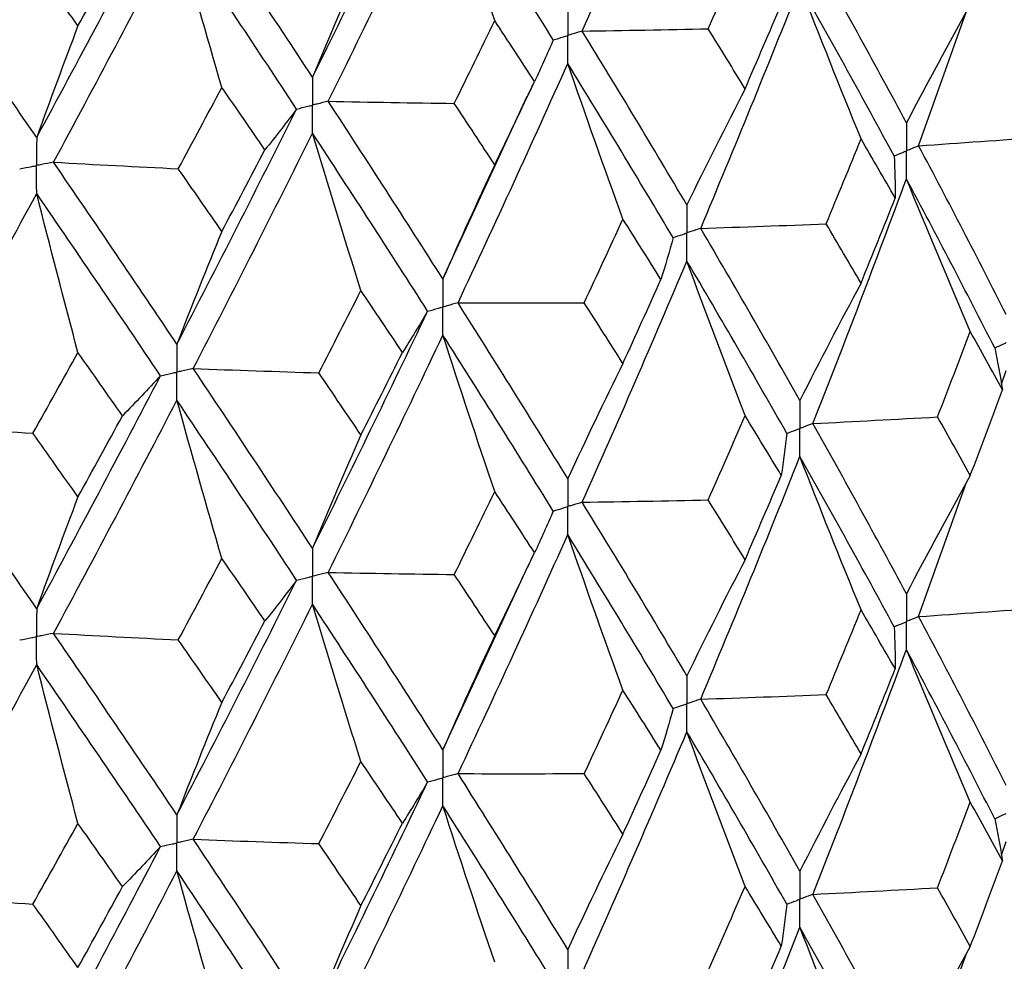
# Paper-space layout '_Dimetric' of a CAD drawing. Header units: millimetres. Extents: x -25 to 126, y -9 to 379.
# Tile 21 of 51: x 9.61 to 15.62, y 18.71 to 24.46. Entities that reach past the tile are written whole.
import ezdxf

# ---------------------------------------------------------------- set-up
doc = ezdxf.new("R2010")
doc.units = ezdxf.units.MM

psp = doc.layouts.new('_Dimetric')

# ---------------------------------------------------------------- linework, layer by layer
at = {"color": 7, "linetype": 'Continuous', "lineweight": 25}
for p, q in [((15.0971, 23.6903), (15.3871, 24.5058)), ((12.1914, 22.8767), (12.707, 23.9934)), ((15.6021, 22.2338), (15.6318, 22.3172)), ((15.0971, 20.8154), (15.3872, 21.6302)), ((12.1914, 20.0017), (12.7074, 21.1178)), ((15.6023, 19.3589), (15.6318, 19.4419)), ((15.0971, 17.9386), (15.3867, 18.7527))]:
    psp.add_line(p, q, dxfattribs=at)
for points in [[(13.0428, 24.3905), (13.2606, 24.8795), (13.4736, 25.369), (13.6819, 25.8614)], [(11.3951, 24.1091), (11.6337, 24.5896), (11.8681, 25.0708), (12.0984, 25.5552)], [(11.4915, 23.9619), (11.729, 24.443), (11.9623, 24.9246), (12.1914, 25.4094)], [(12.508, 24.4545), (12.4004, 24.7719), (12.2949, 25.0902), (12.1914, 25.4094)], [(12.8655, 24.3367), (12.6452, 24.6929), (12.4206, 25.0497), (12.1914, 25.4094)], [(11.3951, 24.1091), (11.1564, 24.4727), (10.914, 24.8372), (10.6674, 25.2049)], [(9.7109, 23.7404), (9.9665, 24.2122), (10.2185, 24.6849), (10.467, 25.161)], [(9.8142, 23.5897), (10.0689, 24.0622), (10.3199, 24.5354), (10.5674, 25.0119)], [(10.8418, 24.0466), (10.7485, 24.3675), (10.6571, 24.6892), (10.5674, 25.0119)], [(11.2982, 23.9146), (11.0585, 24.2788), (10.815, 24.6437), (10.5674, 25.0119)], [(9.963, 24.4223), (10.0541, 24.5865), (10.1448, 24.7511), (10.2351, 24.916)], [(13.8126, 24.4043), (13.8881, 24.5755), (13.9629, 24.7467), (14.0371, 24.9182)], [(9.7109, 23.7404), (9.4552, 24.1127), (9.1963, 24.4859), (8.934, 24.8625)], [(15.0224, 23.8301), (14.8373, 24.1758), (14.6468, 24.5229), (14.4513, 24.8708)], [(9.963, 24.4223), (9.8719, 24.551), (9.7803, 24.6801), (9.6883, 24.8095)], [(11.6909, 24.8006), (11.5903, 24.5727), (11.4917, 24.3423), (11.3951, 24.1091)], [(13.7659, 23.186), (13.9729, 23.6794), (14.175, 24.1743), (14.3718, 24.67)], [(14.745, 23.7325), (14.6182, 24.044), (14.4938, 24.3564), (14.3718, 24.67)], [(14.9472, 23.6279), (14.7606, 23.974), (14.5687, 24.3216), (14.3718, 24.67)], [(14.0371, 24.0384), (14.1114, 24.2103), (14.185, 24.3822), (14.258, 24.5543)], [(15.4125, 24.5529), (15.2799, 24.3144), (15.1499, 24.0735), (15.0224, 23.8301)], [(9.963, 24.4223), (9.8773, 24.1977), (9.7932, 23.9704), (9.7109, 23.7404)], [(12.2614, 23.9489), (12.3441, 24.1173), (12.4263, 24.2857), (12.508, 24.4545)], [(12.7514, 24.0825), (12.6708, 24.2064), (12.5897, 24.3303), (12.508, 24.4545)], [(13.0428, 24.3905), (13.2995, 24.3944), (13.5562, 24.399), (13.8126, 24.4043)], [(13.6819, 23.3287), (13.4736, 23.6813), (13.2605, 24.0354), (13.0428, 24.3905)], [(14.0371, 24.0384), (13.9629, 24.1603), (13.888, 24.2822), (13.8126, 24.4043)], [(12.8655, 24.3367), (12.8296, 24.2519), (12.7916, 24.1672), (12.7514, 24.0825)], [(12.2839, 22.731), (12.5119, 23.2167), (12.7355, 23.7042), (12.9544, 24.1926)], [(13.2908, 23.2427), (13.1765, 23.5584), (13.0644, 23.875), (12.9544, 24.1926)], [(13.5973, 23.1293), (13.3877, 23.4823), (13.1733, 23.8369), (12.9544, 24.1926)], [(12.508, 23.5747), (12.5897, 23.7438), (12.6708, 23.9131), (12.7514, 24.0825)], [(10.5758, 23.5499), (10.665, 23.7153), (10.7536, 23.8808), (10.8418, 24.0466)], [(11.105, 23.6658), (11.0177, 23.7926), (10.93, 23.9194), (10.8418, 24.0466)], [(14.0371, 24.0384), (13.9164, 23.8044), (13.798, 23.5678), (13.6819, 23.3287)], [(11.4915, 23.9619), (11.748, 23.9569), (12.0047, 23.9525), (12.2614, 23.9489)], [(12.1914, 22.8767), (11.9623, 23.2369), (11.7289, 23.5989), (11.4915, 23.9619)], [(12.508, 23.5747), (12.4263, 23.6993), (12.3441, 23.824), (12.2614, 23.9489)], [(10.5674, 22.4791), (10.8149, 22.956), (11.0586, 23.4348), (11.2982, 23.9146)], [(11.2982, 23.9146), (11.2359, 23.8315), (11.1715, 23.7485), (11.105, 23.6658)], [(10.6674, 22.33), (10.9139, 22.8075), (11.1566, 23.2868), (11.3951, 23.7672)], [(11.6909, 22.8063), (11.5904, 23.1257), (11.4918, 23.4461), (11.3951, 23.7672)], [(12.0985, 22.6804), (11.8682, 23.0411), (11.6336, 23.4036), (11.3951, 23.7672)], [(14.5323, 23.2133), (14.6038, 23.3862), (14.6747, 23.5593), (14.745, 23.7325)], [(14.9539, 23.371), (14.8849, 23.4914), (14.8153, 23.6119), (14.745, 23.7325)], [(15.0971, 23.6903), (15.3487, 23.7075), (15.5999, 23.7254), (15.8507, 23.7441)], [(10.8418, 23.1668), (10.93, 23.3329), (11.0178, 23.4993), (11.105, 23.6658)], [(15.6318, 22.6591), (15.4591, 23.001), (15.2808, 23.3449), (15.0971, 23.6903)], [(9.8142, 23.5897), (10.0677, 23.5758), (10.3216, 23.5625), (10.5758, 23.5499)], [(10.5674, 22.4791), (10.32, 22.8477), (10.0687, 23.2181), (9.8142, 23.5897)], [(12.508, 23.5747), (12.4004, 23.3447), (12.2949, 23.112), (12.1914, 22.8767)], [(14.9472, 23.6279), (14.9516, 23.5423), (14.9539, 23.4567), (14.9539, 23.371)], [(10.8418, 23.1668), (10.7536, 23.2943), (10.6649, 23.422), (10.5758, 23.5499)], [(14.4513, 21.9939), (14.6468, 22.4899), (14.8373, 22.9882), (15.0224, 23.4879)], [(15.4125, 22.5568), (15.2799, 22.8661), (15.1499, 23.1765), (15.0224, 23.4879)], [(15.5615, 22.4557), (15.3874, 22.798), (15.2076, 23.1422), (15.0224, 23.4879)], [(8.934, 21.9876), (9.1962, 22.4562), (9.4553, 22.9267), (9.7109, 23.3985)], [(9.963, 22.428), (9.8773, 22.7507), (9.7933, 23.0742), (9.7109, 23.3985)], [(10.4671, 22.2862), (10.2186, 22.6553), (9.9664, 23.0262), (9.7109, 23.3985)], [(14.745, 22.8507), (14.8153, 23.0239), (14.8849, 23.1974), (14.9539, 23.371)], [(13.0547, 22.7314), (13.1339, 22.9017), (13.2126, 23.0721), (13.2908, 23.2427)], [(13.5234, 22.8735), (13.4465, 22.9964), (13.3689, 23.1195), (13.2908, 23.2427)], [(13.7659, 23.186), (14.0216, 23.1944), (14.2771, 23.2035), (14.5323, 23.2133)], [(14.745, 22.8507), (14.6747, 22.9713), (14.6038, 23.0922), (14.5323, 23.2133)], [(10.8418, 23.1668), (10.7485, 22.9403), (10.6571, 22.711), (10.5674, 22.4791)], [(14.3718, 22.1349), (14.175, 22.4833), (13.9729, 22.8339), (13.7659, 23.186)], [(13.5973, 23.1293), (13.5749, 23.044), (13.5502, 22.9587), (13.5234, 22.8735)], [(13.0428, 21.5136), (13.2605, 22.0024), (13.4736, 22.4936), (13.6819, 22.9865)], [(14.0371, 22.0423), (13.9164, 22.356), (13.798, 22.6708), (13.6819, 22.9865)], [(14.2918, 21.9342), (14.0936, 22.2829), (13.8902, 22.6339), (13.6819, 22.9865)], [(13.2908, 22.3609), (13.3689, 22.5316), (13.4465, 22.7024), (13.5234, 22.8735)], [(14.745, 22.8507), (14.6182, 22.6146), (14.4938, 22.376), (14.3718, 22.1349)], [(11.434, 22.3036), (11.5202, 22.471), (11.6058, 22.6386), (11.6909, 22.8063)], [(11.9448, 22.4286), (11.8607, 22.5543), (11.776, 22.6802), (11.6909, 22.8063)], [(12.2839, 22.731), (12.5409, 22.7304), (12.7978, 22.7305), (13.0547, 22.7314)], [(12.9544, 21.6576), (12.7355, 22.0132), (12.5119, 22.3712), (12.2839, 22.731)], [(13.2908, 22.3609), (13.2126, 22.4842), (13.1339, 22.6077), (13.0547, 22.7314)], [(11.3951, 21.2322), (11.6336, 21.7126), (11.8682, 22.1956), (12.0985, 22.6804)], [(12.0985, 22.6804), (12.0494, 22.5963), (11.9982, 22.5124), (11.9448, 22.4286)], [(15.2125, 22.0346), (15.2798, 22.2084), (15.3465, 22.3825), (15.4125, 22.5568)], [(15.6084, 22.1993), (15.5438, 22.3182), (15.4785, 22.4374), (15.4125, 22.5568)], [(11.4915, 21.085), (11.7289, 21.5658), (11.9623, 22.0492), (12.1914, 22.5345)], [(12.508, 21.5786), (12.4004, 21.8963), (12.2949, 22.2149), (12.1914, 22.5345)], [(12.8655, 21.4598), (12.6454, 21.8158), (12.4206, 22.1742), (12.1914, 22.5345)], [(11.6909, 21.9245), (11.776, 22.0923), (11.8607, 22.2603), (11.9448, 22.4286)], [(15.5615, 22.4557), (15.5794, 22.3703), (15.595, 22.2848), (15.6084, 22.1993)], [(9.6881, 21.9346), (9.7802, 22.0989), (9.8718, 22.2634), (9.963, 22.428)], [(10.2353, 22.0412), (10.145, 22.1699), (10.0542, 22.2989), (9.963, 22.428)], [(10.6674, 22.33), (10.9227, 22.3205), (11.1783, 22.3117), (11.434, 22.3036)], [(11.3951, 21.2322), (11.1566, 21.5958), (10.9139, 21.962), (10.6674, 22.33)], [(13.2908, 22.3609), (13.1765, 22.129), (13.0644, 21.8946), (12.9544, 21.6576)], [(9.7109, 20.8635), (9.9664, 21.3353), (10.2186, 21.8098), (10.4671, 22.2862)], [(10.4671, 22.2862), (10.3919, 22.2043), (10.3146, 22.1226), (10.2353, 22.0412)], [(11.6909, 21.9245), (11.6058, 22.0506), (11.5202, 22.177), (11.434, 22.3036)], [(15.4125, 21.677), (15.4784, 21.8509), (15.5438, 22.0249), (15.6084, 22.1993)], [(9.8142, 20.7128), (10.0687, 21.185), (10.32, 21.66), (10.5674, 22.1369)], [(10.8418, 21.1707), (10.7485, 21.4919), (10.6571, 21.814), (10.5674, 22.1369)], [(11.2982, 21.0377), (11.0586, 21.4017), (10.8149, 21.7683), (10.5674, 22.1369)], [(9.963, 21.5462), (10.0542, 21.7109), (10.145, 21.8759), (10.2353, 22.0412)], [(13.8126, 21.5276), (13.888, 21.6989), (13.9629, 21.8705), (14.0371, 22.0423)], [(14.258, 21.6776), (14.185, 21.7989), (14.1114, 21.9205), (14.0371, 22.0423)], [(14.4513, 21.9939), (14.7054, 22.0067), (14.9592, 22.0203), (15.2125, 22.0346)], [(15.4125, 21.677), (15.3465, 21.796), (15.2798, 21.9152), (15.2125, 22.0346)], [(8.934, 21.9876), (9.1849, 21.9692), (9.4363, 21.9516), (9.6881, 21.9346)], [(9.7109, 20.8635), (9.4553, 21.2358), (9.1962, 21.6107), (8.934, 21.9876)], [(15.0224, 20.9551), (14.8372, 21.3004), (14.6469, 21.6458), (14.4513, 21.9939)], [(9.963, 21.5462), (9.8718, 21.6754), (9.7802, 21.8049), (9.6881, 21.9346)], [(11.6909, 21.9245), (11.5904, 21.6964), (11.4918, 21.4656), (11.3951, 21.2322)], [(14.2918, 21.9342), (14.2827, 21.8486), (14.2715, 21.7631), (14.258, 21.6776)], [(13.7659, 20.3112), (13.973, 20.8042), (14.1749, 21.2973), (14.3718, 21.7931)], [(14.745, 20.8565), (14.6181, 21.1676), (14.4937, 21.4798), (14.3718, 21.7931)], [(14.9472, 20.7531), (14.7605, 21.0988), (14.5688, 21.4447), (14.3718, 21.7931)], [(14.0371, 21.1625), (14.1114, 21.334), (14.185, 21.5056), (14.258, 21.6776)], [(15.4125, 21.677), (15.2798, 21.4389), (15.1498, 21.1982), (15.0224, 20.9551)], [(9.963, 21.5462), (9.8773, 21.3213), (9.7933, 21.0937), (9.7109, 20.8635)], [(12.2614, 21.0721), (12.3441, 21.2406), (12.4263, 21.4095), (12.508, 21.5786)], [(12.7514, 21.2058), (12.6708, 21.3298), (12.5897, 21.454), (12.508, 21.5786)], [(13.0428, 21.5136), (13.2995, 21.5175), (13.5562, 21.5222), (13.8126, 21.5276)], [(14.0371, 21.1625), (13.9629, 21.284), (13.8881, 21.4056), (13.8126, 21.5276)], [(13.6819, 20.4537), (13.4736, 20.8059), (13.2606, 21.1583), (13.0428, 21.5136)], [(12.8655, 21.4598), (12.8296, 21.375), (12.7916, 21.2903), (12.7514, 21.2058)], [(12.284, 19.8562), (12.512, 20.3415), (12.7354, 20.8272), (12.9544, 21.3157)], [(13.2908, 20.3667), (13.1764, 20.6821), (13.0643, 20.9984), (12.9544, 21.3157)], [(13.5973, 20.2544), (13.3877, 20.6071), (13.1734, 20.96), (12.9544, 21.3157)], [(10.5758, 20.6731), (10.6649, 20.8387), (10.7536, 21.0045), (10.8418, 21.1707)], [(11.105, 20.789), (11.0178, 20.9159), (10.93, 21.0432), (10.8418, 21.1707)], [(12.508, 20.6988), (12.5897, 20.8676), (12.6708, 21.0364), (12.7514, 21.2058)], [(14.0371, 21.1625), (13.9163, 20.9288), (13.7979, 20.6925), (13.6819, 20.4537)], [(11.4915, 21.085), (11.748, 21.0799), (12.0047, 21.0756), (12.2614, 21.0721)], [(12.1914, 20.0017), (11.9623, 20.3615), (11.729, 20.7218), (11.4915, 21.085)], [(12.508, 20.6988), (12.4263, 20.823), (12.3441, 20.9474), (12.2614, 21.0721)], [(10.5674, 19.6041), (10.815, 20.0806), (11.0585, 20.5576), (11.2982, 21.0377)], [(11.2982, 21.0377), (11.2359, 20.9546), (11.1715, 20.8717), (11.105, 20.789)], [(10.6674, 19.4552), (10.914, 19.9323), (11.1564, 20.4098), (11.3951, 20.8903)], [(11.6909, 19.9303), (11.5903, 20.2494), (11.4917, 20.5694), (11.3951, 20.8903)], [(12.0984, 19.8055), (11.8681, 20.1659), (11.6337, 20.5267), (11.3951, 20.8903)], [(15.0971, 20.8154), (15.3488, 20.8327), (15.6, 20.8506), (15.8508, 20.8692)], [(14.5324, 20.3385), (14.6039, 20.511), (14.6748, 20.6837), (14.745, 20.8565)], [(14.9538, 20.4961), (14.8848, 20.6161), (14.8152, 20.7362), (14.745, 20.8565)], [(15.6318, 19.7841), (15.459, 20.1267), (15.2807, 20.4707), (15.0971, 20.8154)], [(10.8418, 20.2909), (10.93, 20.4567), (11.0177, 20.6226), (11.105, 20.789)], [(14.9472, 20.7531), (14.9516, 20.6674), (14.9538, 20.5817), (14.9538, 20.4961)], [(9.8142, 20.7128), (10.0677, 20.6988), (10.3216, 20.6856), (10.5758, 20.6731)], [(10.5674, 19.6041), (10.3199, 19.9723), (10.0689, 20.341), (9.8142, 20.7128)], [(12.508, 20.6988), (12.4004, 20.4691), (12.2949, 20.2367), (12.1914, 20.0017)], [(10.8418, 20.2909), (10.7536, 20.4181), (10.665, 20.5454), (10.5758, 20.6731)], [(14.4513, 19.1188), (14.6469, 19.6156), (14.8374, 20.114), (15.0224, 20.6132)], [(15.4125, 19.6822), (15.2799, 19.9915), (15.1499, 20.3018), (15.0224, 20.6132)], [(15.5616, 19.5807), (15.3873, 19.9236), (15.2075, 20.268), (15.0224, 20.6132)], [(8.934, 19.1128), (9.1963, 19.581), (9.4552, 20.0498), (9.7109, 20.5216)], [(9.963, 19.552), (9.8773, 19.8744), (9.7932, 20.1976), (9.7109, 20.5216)], [(10.467, 19.4113), (10.2185, 19.78), (9.9665, 20.1493), (9.7109, 20.5216)], [(14.745, 19.9762), (14.8152, 20.1493), (14.8848, 20.3226), (14.9538, 20.4961)], [(13.0548, 19.8565), (13.1341, 20.0265), (13.2127, 20.1965), (13.2908, 20.3667)], [(13.5233, 19.9986), (13.4463, 20.1212), (13.3688, 20.2439), (13.2908, 20.3667)], [(13.7659, 20.3112), (14.0217, 20.3196), (14.2772, 20.3287), (14.5324, 20.3385)], [(14.745, 19.9762), (14.6748, 20.0968), (14.6039, 20.2175), (14.5324, 20.3385)], [(10.8418, 20.2909), (10.7485, 20.0647), (10.6571, 19.8358), (10.5674, 19.6041)], [(14.3718, 19.26), (14.1749, 19.609), (13.9728, 19.9596), (13.7659, 20.3112)], [(13.5973, 20.2544), (13.5748, 20.1691), (13.5501, 20.0838), (13.5233, 19.9986)], [(13.0428, 18.6385), (13.2606, 19.1281), (13.4737, 19.6194), (13.6819, 20.1117)], [(14.0371, 19.1678), (13.9164, 19.4815), (13.798, 19.7961), (13.6819, 20.1117)], [(14.2918, 19.0592), (14.0935, 19.4086), (13.8901, 19.7597), (13.6819, 20.1117)], [(13.2908, 19.4864), (13.3689, 19.657), (13.4464, 19.8277), (13.5233, 19.9986)], [(14.745, 19.9762), (14.6182, 19.7399), (14.4938, 19.5012), (14.3718, 19.26)], [(11.4342, 19.4287), (11.5203, 19.5958), (11.6059, 19.763), (11.6909, 19.9303)], [(11.9446, 19.5537), (11.8605, 19.6791), (11.776, 19.8046), (11.6909, 19.9303)], [(12.284, 19.8562), (12.5409, 19.8556), (12.7979, 19.8557), (13.0548, 19.8565)], [(12.9544, 18.7826), (12.7354, 19.1389), (12.5118, 19.497), (12.284, 19.8562)], [(13.2908, 19.4864), (13.2127, 19.6096), (13.134, 19.733), (13.0548, 19.8565)], [(11.3951, 18.3573), (11.6337, 18.8384), (11.8683, 19.3214), (12.0984, 19.8055)], [(12.0984, 19.8055), (12.0493, 19.7215), (11.998, 19.6375), (11.9446, 19.5537)], [(15.2123, 19.1594), (15.2797, 19.3335), (15.3464, 19.5078), (15.4125, 19.6822)], [(15.6086, 19.3243), (15.5439, 19.4434), (15.4785, 19.5628), (15.4125, 19.6822)], [(11.4914, 18.2099), (11.7289, 18.6915), (11.9624, 19.1751), (12.1914, 19.6598)], [(12.508, 18.7041), (12.4004, 19.0217), (12.2949, 19.3403), (12.1914, 19.6598)], [(12.8655, 18.5847), (12.6453, 18.9415), (12.4205, 19.3), (12.1914, 19.6598)], [(9.6883, 19.0597), (9.7803, 19.2237), (9.8719, 19.3878), (9.963, 19.552)], [(10.2351, 19.1662), (10.1448, 19.2947), (10.0541, 19.4233), (9.963, 19.552)], [(11.6909, 19.05), (11.776, 19.2177), (11.8606, 19.3856), (11.9446, 19.5537)], [(15.5616, 19.5807), (15.5794, 19.4952), (15.5951, 19.4098), (15.6086, 19.3243)], [(13.2908, 19.4864), (13.1764, 19.2544), (13.0643, 19.0198), (12.9544, 18.7826)], [(10.6674, 19.4552), (10.9228, 19.4457), (11.1784, 19.4368), (11.4342, 19.4287)], [(11.3951, 18.3573), (11.1564, 18.7216), (10.9138, 19.0877), (10.6674, 19.4552)], [(11.6909, 19.05), (11.6058, 19.176), (11.5203, 19.3023), (11.4342, 19.4287)], [(9.7109, 17.9886), (9.9665, 18.4611), (10.2187, 18.9356), (10.467, 19.4113)], [(10.467, 19.4113), (10.3918, 19.3294), (10.3145, 19.2477), (10.2351, 19.1662)], [(15.4125, 18.8005), (15.4785, 18.9748), (15.5439, 19.1494), (15.6086, 19.3243)], [(9.8141, 17.8377), (10.0688, 18.3107), (10.3201, 18.7858), (10.5674, 19.2622)], [(10.8418, 18.2962), (10.7486, 18.6173), (10.6571, 18.9393), (10.5674, 19.2622)], [(11.2983, 18.1626), (11.0585, 18.5274), (10.8148, 18.8941), (10.5674, 19.2622)], [(9.963, 18.6717), (10.0541, 18.8363), (10.1448, 19.0012), (10.2351, 19.1662)], [(13.8124, 18.6524), (13.8879, 18.824), (13.9628, 18.9958), (14.0371, 19.1678)], [(14.2582, 18.8025), (14.1851, 18.9241), (14.1114, 19.0459), (14.0371, 19.1678)], [(14.4513, 19.1188), (14.7053, 19.1316), (14.959, 19.1452), (15.2123, 19.1594)], [(15.4125, 18.8005), (15.3464, 18.9199), (15.2797, 19.0396), (15.2123, 19.1594)], [(8.934, 19.1128), (9.185, 19.0944), (9.4364, 19.0767), (9.6883, 19.0597)], [(9.7109, 17.9886), (9.4552, 18.3615), (9.1961, 18.7364), (8.934, 19.1128)], [(15.0224, 18.0782), (14.8374, 18.4231), (14.6469, 18.7701), (14.4513, 19.1188)], [(9.963, 18.6717), (9.8718, 18.8008), (9.7803, 18.9302), (9.6883, 19.0597)], [(11.6909, 19.05), (11.5904, 18.8217), (11.4917, 18.5908), (11.3951, 18.3573)], [(14.2918, 19.0592), (14.2828, 18.9736), (14.2716, 18.888), (14.2582, 18.8025)], [(13.766, 17.4344), (13.9728, 17.9266), (14.1748, 18.4214), (14.3718, 18.9178)], [(14.745, 17.9801), (14.6181, 18.2916), (14.4938, 18.6042), (14.3718, 18.9178)], [(14.9472, 17.8762), (14.7607, 18.2214), (14.5688, 18.5687), (14.3718, 18.9178)], [(14.0371, 18.286), (14.1114, 18.4579), (14.1851, 18.6301), (14.2582, 18.8025)], [(15.4125, 18.8005), (15.2799, 18.5622), (15.1499, 18.3214), (15.0224, 18.0782)]]:
    psp.add_open_spline(points, degree=3, dxfattribs=at)
for points, knots in [([(12.9544, 24.5345), (12.9544, 24.4884), (12.9543, 24.4423), (12.9543, 24.3963), (12.9543, 24.3854), (12.9543, 24.3745), (12.9543, 24.3636)], [0, 0, 0, 0, 0.000146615, 0.000146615, 0.000146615, 0.0001812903, 0.0001812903, 0.0001812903, 0.0001812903]), ([(12.8655, 24.3367), (12.8866, 24.3431), (12.9076, 24.3494), (12.9286, 24.3558), (12.9372, 24.3584), (12.9457, 24.361), (12.9543, 24.3636)], [0, 0, 0, 0, 0.0000852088, 0.0000852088, 0.0000852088, 0.0001198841, 0.0001198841, 0.0001198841, 0.0001198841]), ([(13.0428, 24.3905), (13.0219, 24.3841), (13.0009, 24.3777), (12.9799, 24.3714), (12.9714, 24.3688), (12.9628, 24.3662), (12.9543, 24.3636)], [0, 0, 0, 0, 0.0000852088, 0.0000852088, 0.0000852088, 0.0001198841, 0.0001198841, 0.0001198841, 0.0001198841]), ([(12.9544, 24.1926), (12.9544, 24.2387), (12.9543, 24.2848), (12.9543, 24.3309), (12.9543, 24.3418), (12.9543, 24.3527), (12.9543, 24.3636)], [0, 0, 0, 0, 0.0001466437, 0.0001466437, 0.0001466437, 0.000181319, 0.000181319, 0.000181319, 0.000181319]), ([(11.3951, 24.1091), (11.395, 24.063), (11.395, 24.017), (11.395, 23.9709), (11.395, 23.96), (11.395, 23.9491), (11.395, 23.9382)], [0, 0, 0, 0, 0.000146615, 0.000146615, 0.000146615, 0.0001812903, 0.0001812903, 0.0001812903, 0.0001812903]), ([(12.7085, 23.9907), (12.7149, 24.0046), (12.7277, 24.0325), (12.7409, 24.0604), (12.7475, 24.0743)], [0, 0, 0, 0, 0.499996, 1, 1, 1, 1]), ([(11.2982, 23.9146), (11.3212, 23.9202), (11.3441, 23.9258), (11.367, 23.9314), (11.3763, 23.9337), (11.3856, 23.9359), (11.395, 23.9382)], [0, 0, 0, 0, 0.0000852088, 0.0000852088, 0.0000852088, 0.0001198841, 0.0001198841, 0.0001198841, 0.0001198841]), ([(11.4915, 23.9619), (11.4686, 23.9563), (11.4458, 23.9507), (11.4229, 23.9451), (11.4136, 23.9428), (11.4043, 23.9405), (11.395, 23.9382)], [0, 0, 0, 0, 0.0000852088, 0.0000852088, 0.0000852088, 0.0001198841, 0.0001198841, 0.0001198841, 0.0001198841]), ([(11.3951, 23.7672), (11.395, 23.8133), (11.395, 23.8594), (11.395, 23.9055), (11.395, 23.9164), (11.395, 23.9273), (11.395, 23.9382)], [0, 0, 0, 0, 0.0001466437, 0.0001466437, 0.0001466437, 0.000181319, 0.000181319, 0.000181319, 0.000181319]), ([(15.0224, 23.8301), (15.0223, 23.784), (15.0223, 23.7379), (15.0223, 23.6918), (15.0223, 23.6809), (15.0223, 23.67), (15.0223, 23.6591)], [0, 0, 0, 0, 0.0001467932, 0.0001467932, 0.0001467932, 0.0001814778, 0.0001814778, 0.0001814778, 0.0001814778]), ([(9.7109, 23.7404), (9.7108, 23.6943), (9.7108, 23.6483), (9.7108, 23.6022), (9.7108, 23.5913), (9.7108, 23.5804), (9.7108, 23.5695)], [0, 0, 0, 0, 0.000146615, 0.000146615, 0.000146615, 0.0001812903, 0.0001812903, 0.0001812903, 0.0001812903]), ([(14.9472, 23.6279), (14.965, 23.6353), (14.9828, 23.6427), (15.0006, 23.65), (15.0078, 23.653), (15.015, 23.656), (15.0223, 23.6591)], [0, 0, 0, 0, 0.0000851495, 0.0000851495, 0.0000851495, 0.0001198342, 0.0001198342, 0.0001198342, 0.0001198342]), ([(15.0971, 23.6903), (15.0794, 23.6829), (15.0617, 23.6755), (15.044, 23.6681), (15.0367, 23.6651), (15.0295, 23.6621), (15.0223, 23.6591)], [0, 0, 0, 0, 0.0000851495, 0.0000851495, 0.0000851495, 0.0001198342, 0.0001198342, 0.0001198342, 0.0001198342]), ([(15.0224, 23.4879), (15.0223, 23.5341), (15.0223, 23.5802), (15.0223, 23.6263), (15.0223, 23.6373), (15.0223, 23.6482), (15.0223, 23.6591)], [0, 0, 0, 0, 0.0001467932, 0.0001467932, 0.0001467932, 0.0001814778, 0.0001814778, 0.0001814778, 0.0001814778]), ([(9.8142, 23.5897), (9.7897, 23.5849), (9.7652, 23.5801), (9.7407, 23.5754), (9.7307, 23.5734), (9.7207, 23.5715), (9.7108, 23.5695)], [0, 0, 0, 0, 0.0000852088, 0.0000852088, 0.0000852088, 0.0001198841, 0.0001198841, 0.0001198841, 0.0001198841]), ([(9.6072, 23.5494), (9.6317, 23.5542), (9.6563, 23.5589), (9.6808, 23.5637), (9.6908, 23.5656), (9.7008, 23.5676), (9.7108, 23.5695)], [0, 0, 0, 0, 0.0000852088, 0.0000852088, 0.0000852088, 0.0001198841, 0.0001198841, 0.0001198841, 0.0001198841]), ([(9.7109, 23.3985), (9.7108, 23.4446), (9.7108, 23.4907), (9.7108, 23.5368), (9.7108, 23.5477), (9.7108, 23.5586), (9.7108, 23.5695)], [0, 0, 0, 0, 0.0001466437, 0.0001466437, 0.0001466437, 0.000181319, 0.000181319, 0.000181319, 0.000181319]), ([(13.6819, 23.3287), (13.6818, 23.2826), (13.6818, 23.2364), (13.6818, 23.1903), (13.6818, 23.1794), (13.6818, 23.1685), (13.6818, 23.1576)], [0, 0, 0, 0, 0.0001467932, 0.0001467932, 0.0001467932, 0.0001814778, 0.0001814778, 0.0001814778, 0.0001814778]), ([(13.5973, 23.1293), (13.6173, 23.136), (13.6374, 23.1427), (13.6573, 23.1494), (13.6655, 23.1521), (13.6736, 23.1549), (13.6818, 23.1576)], [0, 0, 0, 0, 0.0000851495, 0.0000851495, 0.0000851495, 0.0001198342, 0.0001198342, 0.0001198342, 0.0001198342]), ([(13.7659, 23.186), (13.746, 23.1793), (13.7261, 23.1726), (13.7061, 23.1658), (13.698, 23.1631), (13.6899, 23.1604), (13.6818, 23.1576)], [0, 0, 0, 0, 0.0000851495, 0.0000851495, 0.0000851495, 0.0001198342, 0.0001198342, 0.0001198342, 0.0001198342]), ([(13.6819, 22.9865), (13.6818, 23.0326), (13.6818, 23.0788), (13.6818, 23.1249), (13.6818, 23.1358), (13.6818, 23.1467), (13.6818, 23.1576)], [0, 0, 0, 0, 0.0001467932, 0.0001467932, 0.0001467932, 0.0001814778, 0.0001814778, 0.0001814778, 0.0001814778]), ([(12.1914, 22.8767), (12.1914, 22.8306), (12.1913, 22.7845), (12.1913, 22.7383), (12.1913, 22.7274), (12.1913, 22.7165), (12.1913, 22.7056)], [0, 0, 0, 0, 0.0001467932, 0.0001467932, 0.0001467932, 0.0001814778, 0.0001814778, 0.0001814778, 0.0001814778]), ([(12.2839, 22.731), (12.262, 22.725), (12.2401, 22.719), (12.2182, 22.713), (12.2092, 22.7105), (12.2003, 22.7081), (12.1913, 22.7056)], [0, 0, 0, 0, 0.0000851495, 0.0000851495, 0.0000851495, 0.0001198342, 0.0001198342, 0.0001198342, 0.0001198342]), ([(12.0985, 22.6804), (12.1205, 22.6863), (12.1425, 22.6923), (12.1645, 22.6983), (12.1734, 22.7007), (12.1824, 22.7032), (12.1913, 22.7056)], [0, 0, 0, 0, 0.0000851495, 0.0000851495, 0.0000851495, 0.0001198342, 0.0001198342, 0.0001198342, 0.0001198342]), ([(12.1914, 22.5345), (12.1914, 22.5806), (12.1913, 22.6268), (12.1913, 22.6729), (12.1913, 22.6838), (12.1913, 22.6947), (12.1913, 22.7056)], [0, 0, 0, 0, 0.0001467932, 0.0001467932, 0.0001467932, 0.0001814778, 0.0001814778, 0.0001814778, 0.0001814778]), ([(10.5674, 22.4791), (10.5674, 22.433), (10.5674, 22.3869), (10.5673, 22.3408), (10.5673, 22.3299), (10.5673, 22.319), (10.5673, 22.3081)], [0, 0, 0, 0, 0.0001467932, 0.0001467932, 0.0001467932, 0.0001814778, 0.0001814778, 0.0001814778, 0.0001814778]), ([(15.5615, 22.4557), (15.5782, 22.4634), (15.5948, 22.4711), (15.6114, 22.4788), (15.6182, 22.4819), (15.6249, 22.485), (15.6317, 22.4882)], [0, 0, 0, 0, 0.0000852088, 0.0000852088, 0.0000852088, 0.0001198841, 0.0001198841, 0.0001198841, 0.0001198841]), ([(10.4671, 22.2862), (10.4908, 22.2913), (10.5146, 22.2965), (10.5383, 22.3017), (10.548, 22.3038), (10.5577, 22.3059), (10.5673, 22.3081)], [0, 0, 0, 0, 0.0000851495, 0.0000851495, 0.0000851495, 0.0001198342, 0.0001198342, 0.0001198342, 0.0001198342]), ([(10.6674, 22.33), (10.6437, 22.3248), (10.62, 22.3196), (10.5963, 22.3144), (10.5867, 22.3123), (10.577, 22.3102), (10.5673, 22.3081)], [0, 0, 0, 0, 0.0000851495, 0.0000851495, 0.0000851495, 0.0001198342, 0.0001198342, 0.0001198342, 0.0001198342]), ([(10.5674, 22.1369), (10.5674, 22.1831), (10.5674, 22.2292), (10.5673, 22.2753), (10.5673, 22.2863), (10.5673, 22.2972), (10.5673, 22.3081)], [0, 0, 0, 0, 0.0001467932, 0.0001467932, 0.0001467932, 0.0001814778, 0.0001814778, 0.0001814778, 0.0001814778]), ([(14.3718, 22.1349), (14.3718, 22.0889), (14.3717, 22.0428), (14.3717, 21.9967), (14.3717, 21.9858), (14.3717, 21.9749), (14.3717, 21.964)], [0, 0, 0, 0, 0.0001466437, 0.0001466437, 0.0001466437, 0.000181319, 0.000181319, 0.000181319, 0.000181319]), ([(14.2918, 21.9342), (14.3108, 21.9413), (14.3297, 21.9483), (14.3486, 21.9554), (14.3563, 21.9583), (14.364, 21.9611), (14.3717, 21.964)], [0, 0, 0, 0, 0.0000852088, 0.0000852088, 0.0000852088, 0.0001198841, 0.0001198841, 0.0001198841, 0.0001198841]), ([(14.4513, 21.9939), (14.4325, 21.9868), (14.4136, 21.9797), (14.3948, 21.9726), (14.3871, 21.9698), (14.3794, 21.9669), (14.3717, 21.964)], [0, 0, 0, 0, 0.0000852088, 0.0000852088, 0.0000852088, 0.0001198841, 0.0001198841, 0.0001198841, 0.0001198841]), ([(14.3718, 21.7931), (14.3718, 21.8391), (14.3717, 21.8852), (14.3717, 21.9313), (14.3717, 21.9422), (14.3717, 21.9531), (14.3717, 21.964)], [0, 0, 0, 0, 0.000146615, 0.000146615, 0.000146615, 0.0001812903, 0.0001812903, 0.0001812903, 0.0001812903]), ([(12.9544, 21.6576), (12.9544, 21.6115), (12.9543, 21.5654), (12.9543, 21.5193), (12.9543, 21.5084), (12.9543, 21.4975), (12.9543, 21.4866)], [0, 0, 0, 0, 0.0001466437, 0.0001466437, 0.0001466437, 0.000181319, 0.000181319, 0.000181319, 0.000181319]), ([(12.8655, 21.4598), (12.8866, 21.4662), (12.9076, 21.4725), (12.9286, 21.4789), (12.9372, 21.4815), (12.9457, 21.4841), (12.9543, 21.4866)], [0, 0, 0, 0, 0.0000852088, 0.0000852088, 0.0000852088, 0.0001198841, 0.0001198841, 0.0001198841, 0.0001198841]), ([(13.0428, 21.5136), (13.0219, 21.5072), (13.0009, 21.5008), (12.9799, 21.4944), (12.9714, 21.4918), (12.9628, 21.4892), (12.9543, 21.4866)], [0, 0, 0, 0, 0.0000852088, 0.0000852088, 0.0000852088, 0.0001198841, 0.0001198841, 0.0001198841, 0.0001198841]), ([(12.9544, 21.3157), (12.9544, 21.3618), (12.9543, 21.4079), (12.9543, 21.454), (12.9543, 21.4649), (12.9543, 21.4758), (12.9543, 21.4866)], [0, 0, 0, 0, 0.000146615, 0.000146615, 0.000146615, 0.0001812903, 0.0001812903, 0.0001812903, 0.0001812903]), ([(11.3951, 21.2322), (11.395, 21.1861), (11.395, 21.1401), (11.395, 21.094), (11.395, 21.0831), (11.395, 21.0722), (11.395, 21.0613)], [0, 0, 0, 0, 0.0001466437, 0.0001466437, 0.0001466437, 0.000181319, 0.000181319, 0.000181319, 0.000181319]), ([(12.709, 21.1151), (12.7154, 21.129), (12.7282, 21.1568), (12.7414, 21.1847), (12.748, 21.1986)], [0, 0, 0, 0, 0.4999955, 1, 1, 1, 1]), ([(11.2982, 21.0377), (11.3212, 21.0433), (11.3441, 21.0489), (11.367, 21.0544), (11.3763, 21.0567), (11.3856, 21.059), (11.395, 21.0613)], [0, 0, 0, 0, 0.0000852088, 0.0000852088, 0.0000852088, 0.0001198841, 0.0001198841, 0.0001198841, 0.0001198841]), ([(11.4915, 21.085), (11.4686, 21.0794), (11.4458, 21.0737), (11.4229, 21.0681), (11.4136, 21.0658), (11.4043, 21.0636), (11.395, 21.0613)], [0, 0, 0, 0, 0.0000852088, 0.0000852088, 0.0000852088, 0.0001198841, 0.0001198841, 0.0001198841, 0.0001198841]), ([(11.3951, 20.8903), (11.395, 20.9364), (11.395, 20.9825), (11.395, 21.0286), (11.395, 21.0395), (11.395, 21.0504), (11.395, 21.0613)], [0, 0, 0, 0, 0.000146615, 0.000146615, 0.000146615, 0.0001812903, 0.0001812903, 0.0001812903, 0.0001812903]), ([(15.0224, 20.9551), (15.0223, 20.9091), (15.0223, 20.863), (15.0223, 20.8169), (15.0223, 20.806), (15.0223, 20.7951), (15.0223, 20.7842)], [0, 0, 0, 0, 0.0001466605, 0.0001466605, 0.0001466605, 0.0001813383, 0.0001813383, 0.0001813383, 0.0001813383]), ([(9.7109, 20.8635), (9.7108, 20.8174), (9.7108, 20.7714), (9.7108, 20.7253), (9.7108, 20.7144), (9.7108, 20.7035), (9.7108, 20.6926)], [0, 0, 0, 0, 0.0001466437, 0.0001466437, 0.0001466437, 0.000181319, 0.000181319, 0.000181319, 0.000181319]), ([(15.0971, 20.8154), (15.0794, 20.808), (15.0617, 20.8006), (15.0439, 20.7932), (15.0367, 20.7902), (15.0295, 20.7872), (15.0223, 20.7842)], [0, 0, 0, 0, 0.0000851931, 0.0000851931, 0.0000851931, 0.0001198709, 0.0001198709, 0.0001198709, 0.0001198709]), ([(14.9472, 20.7531), (14.965, 20.7604), (14.9828, 20.7678), (15.0006, 20.7752), (15.0078, 20.7782), (15.015, 20.7812), (15.0223, 20.7842)], [0, 0, 0, 0, 0.0000851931, 0.0000851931, 0.0000851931, 0.0001198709, 0.0001198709, 0.0001198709, 0.0001198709]), ([(15.0224, 20.6132), (15.0223, 20.6593), (15.0223, 20.7054), (15.0223, 20.7515), (15.0223, 20.7624), (15.0223, 20.7733), (15.0223, 20.7842)], [0, 0, 0, 0, 0.0001466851, 0.0001466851, 0.0001466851, 0.0001813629, 0.0001813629, 0.0001813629, 0.0001813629]), ([(9.6072, 20.6725), (9.6317, 20.6772), (9.6563, 20.682), (9.6808, 20.6868), (9.6908, 20.6887), (9.7008, 20.6906), (9.7108, 20.6926)], [0, 0, 0, 0, 0.0000852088, 0.0000852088, 0.0000852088, 0.0001198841, 0.0001198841, 0.0001198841, 0.0001198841]), ([(9.8142, 20.7128), (9.7897, 20.708), (9.7652, 20.7032), (9.7407, 20.6984), (9.7307, 20.6965), (9.7207, 20.6945), (9.7108, 20.6926)], [0, 0, 0, 0, 0.0000852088, 0.0000852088, 0.0000852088, 0.0001198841, 0.0001198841, 0.0001198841, 0.0001198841]), ([(9.7109, 20.5216), (9.7108, 20.5677), (9.7108, 20.6138), (9.7108, 20.6599), (9.7108, 20.6708), (9.7108, 20.6817), (9.7108, 20.6926)], [0, 0, 0, 0, 0.000146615, 0.000146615, 0.000146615, 0.0001812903, 0.0001812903, 0.0001812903, 0.0001812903]), ([(13.6819, 20.4537), (13.6818, 20.4076), (13.6818, 20.3616), (13.6818, 20.3155), (13.6818, 20.3046), (13.6818, 20.2937), (13.6818, 20.2828)], [0, 0, 0, 0, 0.0001466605, 0.0001466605, 0.0001466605, 0.0001813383, 0.0001813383, 0.0001813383, 0.0001813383]), ([(13.5973, 20.2544), (13.6173, 20.2611), (13.6374, 20.2678), (13.6573, 20.2746), (13.6655, 20.2773), (13.6736, 20.28), (13.6818, 20.2828)], [0, 0, 0, 0, 0.0000851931, 0.0000851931, 0.0000851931, 0.0001198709, 0.0001198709, 0.0001198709, 0.0001198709]), ([(13.7659, 20.3112), (13.746, 20.3045), (13.7261, 20.2977), (13.7061, 20.291), (13.698, 20.2883), (13.6899, 20.2855), (13.6818, 20.2828)], [0, 0, 0, 0, 0.0000851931, 0.0000851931, 0.0000851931, 0.0001198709, 0.0001198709, 0.0001198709, 0.0001198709]), ([(13.6819, 20.1117), (13.6818, 20.1579), (13.6818, 20.204), (13.6818, 20.2501), (13.6818, 20.261), (13.6818, 20.2719), (13.6818, 20.2828)], [0, 0, 0, 0, 0.0001466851, 0.0001466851, 0.0001466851, 0.0001813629, 0.0001813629, 0.0001813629, 0.0001813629]), ([(12.1914, 20.0017), (12.1914, 19.9557), (12.1913, 19.9096), (12.1913, 19.8635), (12.1913, 19.8526), (12.1913, 19.8417), (12.1913, 19.8308)], [0, 0, 0, 0, 0.0001466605, 0.0001466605, 0.0001466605, 0.0001813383, 0.0001813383, 0.0001813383, 0.0001813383]), ([(12.284, 19.8562), (12.2621, 19.8501), (12.2401, 19.8441), (12.2182, 19.8381), (12.2092, 19.8357), (12.2003, 19.8332), (12.1913, 19.8308)], [0, 0, 0, 0, 0.0000851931, 0.0000851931, 0.0000851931, 0.0001198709, 0.0001198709, 0.0001198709, 0.0001198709]), ([(12.0984, 19.8055), (12.1205, 19.8115), (12.1425, 19.8175), (12.1645, 19.8235), (12.1734, 19.8259), (12.1824, 19.8284), (12.1913, 19.8308)], [0, 0, 0, 0, 0.0000851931, 0.0000851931, 0.0000851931, 0.0001198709, 0.0001198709, 0.0001198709, 0.0001198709]), ([(12.1914, 19.6598), (12.1914, 19.7059), (12.1913, 19.752), (12.1913, 19.7981), (12.1913, 19.809), (12.1913, 19.8199), (12.1913, 19.8308)], [0, 0, 0, 0, 0.0001466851, 0.0001466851, 0.0001466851, 0.0001813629, 0.0001813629, 0.0001813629, 0.0001813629]), ([(10.5674, 19.6041), (10.5674, 19.5581), (10.5674, 19.512), (10.5673, 19.4659), (10.5673, 19.455), (10.5673, 19.4441), (10.5673, 19.4332)], [0, 0, 0, 0, 0.0001466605, 0.0001466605, 0.0001466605, 0.0001813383, 0.0001813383, 0.0001813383, 0.0001813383]), ([(15.5616, 19.5807), (15.5782, 19.5883), (15.5948, 19.596), (15.6114, 19.6037), (15.6182, 19.6068), (15.6249, 19.6099), (15.6317, 19.6131)], [0, 0, 0, 0, 0.0000851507, 0.0000851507, 0.0000851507, 0.0001198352, 0.0001198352, 0.0001198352, 0.0001198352]), ([(10.467, 19.4113), (10.4908, 19.4165), (10.5146, 19.4217), (10.5383, 19.4269), (10.548, 19.429), (10.5577, 19.4311), (10.5673, 19.4332)], [0, 0, 0, 0, 0.0000851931, 0.0000851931, 0.0000851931, 0.0001198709, 0.0001198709, 0.0001198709, 0.0001198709]), ([(10.6674, 19.4552), (10.6437, 19.45), (10.62, 19.4448), (10.5963, 19.4396), (10.5867, 19.4375), (10.577, 19.4353), (10.5673, 19.4332)], [0, 0, 0, 0, 0.0000851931, 0.0000851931, 0.0000851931, 0.0001198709, 0.0001198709, 0.0001198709, 0.0001198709]), ([(10.5674, 19.2622), (10.5674, 19.3083), (10.5674, 19.3544), (10.5673, 19.4005), (10.5673, 19.4114), (10.5673, 19.4223), (10.5673, 19.4332)], [0, 0, 0, 0, 0.0001466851, 0.0001466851, 0.0001466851, 0.0001813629, 0.0001813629, 0.0001813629, 0.0001813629]), ([(14.3718, 19.26), (14.3718, 19.2139), (14.3717, 19.1678), (14.3717, 19.1216), (14.3717, 19.1107), (14.3717, 19.0998), (14.3717, 19.0889)], [0, 0, 0, 0, 0.0001467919, 0.0001467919, 0.0001467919, 0.0001814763, 0.0001814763, 0.0001814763, 0.0001814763]), ([(14.2918, 19.0592), (14.3108, 19.0662), (14.3297, 19.0733), (14.3486, 19.0803), (14.3563, 19.0832), (14.364, 19.0861), (14.3717, 19.0889)], [0, 0, 0, 0, 0.0000851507, 0.0000851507, 0.0000851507, 0.0001198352, 0.0001198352, 0.0001198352, 0.0001198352]), ([(14.4513, 19.1188), (14.4325, 19.1117), (14.4136, 19.1046), (14.3948, 19.0976), (14.3871, 19.0947), (14.3794, 19.0918), (14.3717, 19.0889)], [0, 0, 0, 0, 0.0000851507, 0.0000851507, 0.0000851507, 0.0001198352, 0.0001198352, 0.0001198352, 0.0001198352]), ([(14.3718, 18.9178), (14.3718, 18.964), (14.3717, 19.0101), (14.3717, 19.0562), (14.3717, 19.0671), (14.3717, 19.078), (14.3717, 19.0889)], [0, 0, 0, 0, 0.0001467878, 0.0001467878, 0.0001467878, 0.0001814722, 0.0001814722, 0.0001814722, 0.0001814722]), ([(12.9544, 18.7826), (12.9544, 18.7365), (12.9543, 18.6904), (12.9543, 18.6443), (12.9543, 18.6334), (12.9543, 18.6225), (12.9543, 18.6116)], [0, 0, 0, 0, 0.0001467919, 0.0001467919, 0.0001467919, 0.0001814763, 0.0001814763, 0.0001814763, 0.0001814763])]:
    psp.add_open_spline(points, degree=3, knots=knots, dxfattribs=at)

doc.saveas('drawing.dxf')
